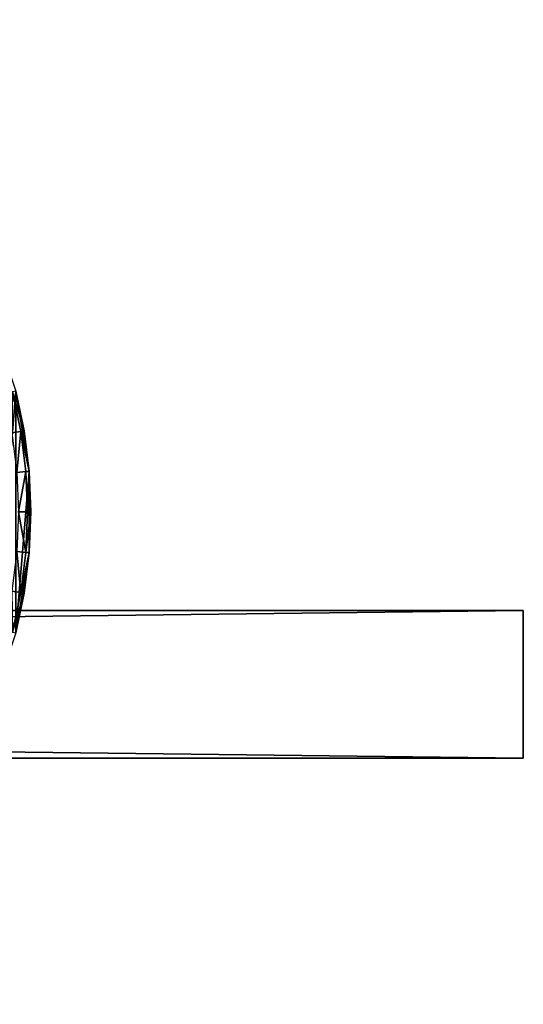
# Model space of a CAD drawing. Header units: millimetres. Extents: x 6 to 986, y -79 to 45.
# Tile 47 of 47: x 945 to 986, y -51 to 29. Entities that reach past the tile are written whole.
import ezdxf

# ---------------------------------------------------------------- set-up
doc = ezdxf.new("R2010")
doc.units = ezdxf.units.MM
doc.header["$LTSCALE"] = 25.4
doc.layers.get('0').update_dxf_attribs({"true_color": 0xff5454})

# ---------------------------------------------------------------- blocks, each defined once
blk = doc.blocks.new('PILLS-V-8262.STL')
at = {"color": 250, "true_color": 0x262626}
mesh = blk.add_polyface(dxfattribs=at)
corners = [(867.024, -1.131, 7.876), (865.937, -14.253, 7.876), (865.937, -7.647, 7.876), (867.024, -20.769, 7.876), (869.169, 5.118, 7.876), (869.169, -27.018, 7.876), (872.313, 10.928, 7.876), (872.313, -32.828, 7.876), (876.371, 16.141, 7.876), (876.371, -38.041, 7.876), (881.232, 20.616, 7.876), (881.232, -42.516, 7.876), (886.762, 24.229, 7.876), (886.762, -46.129, 7.876), (892.812, 26.883, 7.876), (892.812, -48.783, 7.876), (899.216, 28.504, 7.876), (899.216, -50.404, 7.876), (905.8, 29.05, 7.876), (905.8, -50.95, 7.876), (912.384, 28.504, 7.876), (912.384, -50.404, 7.876), (918.788, 26.883, 7.876), (918.788, -48.783, 7.876), (924.838, 24.229, 7.876), (924.838, -46.129, 7.876), (930.369, 20.616, 7.876), (930.369, -42.516, 7.876), (935.229, 16.141, 7.876), (935.229, -38.041, 7.876), (939.287, 10.928, 7.876), (939.287, -32.828, 7.876), (942.431, 5.118, 7.876), (942.431, -27.018, 7.876), (944.576, -1.131, 7.876), (944.576, -20.769, 7.876), (945.663, -7.647, 7.876), (945.663, -14.253, 7.876)]
mesh.append_faces([[corners[k] for k in face] for face in [(0, 1, 2), (35, 36, 37)]], dxfattribs={"vtx0": -1, "color": 250})
mesh.append_faces([[corners[k] for k in face] for face in [(1, 0, 3), (3, 4, 5), (5, 6, 7), (7, 8, 9), (9, 10, 11), (11, 12, 13), (13, 14, 15), (15, 16, 17), (17, 18, 19), (19, 20, 21), (21, 22, 23), (23, 24, 25), (25, 26, 27), (27, 28, 29), (29, 30, 31), (31, 32, 33), (33, 34, 35)]], dxfattribs={"vtx0": -1, "vtx1": -1, "color": 250})
mesh.append_faces([[corners[k] for k in face] for face in [(3, 0, 4), (5, 4, 6), (7, 6, 8), (9, 8, 10), (11, 10, 12), (13, 12, 14), (15, 14, 16), (17, 16, 18), (19, 18, 20), (21, 20, 22), (23, 22, 24), (25, 24, 26), (27, 26, 28), (29, 28, 30), (31, 30, 32), (33, 32, 34), (35, 34, 36)]], dxfattribs={"vtx0": -1, "vtx2": -1, "color": 250})
mesh = blk.add_polyface(dxfattribs=at)
corners = [(944.268, -4.531, 31.008), (944.316, -1.196, 30.275), (943.607, -1.376, 31.008), (944.99, -4.41, 30.275)]
mesh.append_faces([[corners[k] for k in face] for face in [(0, 1, 2), (1, 0, 3)]], dxfattribs={"vtx0": -1, "color": 250})
mesh = blk.add_polyface(dxfattribs=at)
corners = [(945.254, -4.366, 29.275), (944.316, -1.196, 30.275), (944.99, -4.41, 30.275), (944.576, -1.131, 29.275)]
mesh.append_faces([[corners[k] for k in face] for face in [(0, 1, 2), (1, 0, 3)]], dxfattribs={"vtx0": -1, "color": 250})
mesh = blk.add_polyface(dxfattribs=at)
corners = [(944.576, -1.131, 29.275), (945.254, -4.366, 29.275), (944.576, -1.131, 7.876)]
mesh.append_faces([[corners[k] for k in face] for face in [(0, 1, 2)]], dxfattribs={"color": 250})
mesh = blk.add_polyface(dxfattribs=at)
corners = [(944.576, -1.131, 7.876), (945.254, -4.366, 29.275), (945.663, -7.647, 7.876)]
mesh.append_faces([[corners[k] for k in face] for face in [(0, 1, 2)]], dxfattribs={"color": 250})
mesh = blk.add_polyface(dxfattribs=at)
corners = [(944.667, -7.729, 31.008), (944.99, -4.41, 30.275), (944.268, -4.531, 31.008), (945.396, -7.669, 30.275)]
mesh.append_faces([[corners[k] for k in face] for face in [(0, 1, 2), (1, 0, 3)]], dxfattribs={"vtx0": -1, "color": 250})
mesh = blk.add_polyface(dxfattribs=at)
corners = [(945.663, -7.647, 29.275), (944.99, -4.41, 30.275), (945.396, -7.669, 30.275), (945.254, -4.366, 29.275)]
mesh.append_faces([[corners[k] for k in face] for face in [(0, 1, 2), (1, 0, 3)]], dxfattribs={"vtx0": -1, "color": 250})
mesh = blk.add_polyface(dxfattribs=at)
corners = [(945.254, -4.366, 29.275), (945.663, -7.647, 29.275), (945.663, -7.647, 7.876)]
mesh.append_faces([[corners[k] for k in face] for face in [(0, 1, 2)]], dxfattribs={"color": 250})
mesh = blk.add_polyface(dxfattribs=at)
corners = [(944.8, -10.95, 31.008), (945.396, -7.669, 30.275), (944.667, -7.729, 31.008), (945.532, -10.95, 30.275)]
mesh.append_faces([[corners[k] for k in face] for face in [(0, 1, 2), (1, 0, 3)]], dxfattribs={"vtx0": -1, "color": 250})
mesh = blk.add_polyface(dxfattribs=at)
corners = [(945.663, -7.647, 29.275), (945.532, -10.95, 30.275), (945.8, -10.95, 29.275), (945.396, -7.669, 30.275)]
mesh.append_faces([[corners[k] for k in face] for face in [(0, 1, 2), (1, 0, 3)]], dxfattribs={"vtx0": -1, "color": 250})
mesh = blk.add_polyface(dxfattribs=at)
corners = [(945.663, -7.647, 29.275), (945.8, -10.95, 29.275), (945.663, -7.647, 7.876)]
mesh.append_faces([[corners[k] for k in face] for face in [(0, 1, 2)]], dxfattribs={"color": 250})
mesh = blk.add_polyface(dxfattribs=at)
corners = [(945.663, -7.647, 7.876), (945.8, -10.95, 29.275), (945.663, -14.253, 7.876)]
mesh.append_faces([[corners[k] for k in face] for face in [(0, 1, 2)]], dxfattribs={"color": 250})
mesh = blk.add_polyface(dxfattribs=at)
corners = [(945.396, -14.231, 30.275), (944.8, -10.95, 31.008), (944.667, -14.171, 31.008), (945.532, -10.95, 30.275)]
mesh.append_faces([[corners[k] for k in face] for face in [(0, 1, 2), (1, 0, 3)]], dxfattribs={"vtx0": -1, "color": 250})
mesh = blk.add_polyface(dxfattribs=at)
corners = [(945.8, -10.95, 29.275), (945.396, -14.231, 30.275), (945.663, -14.253, 29.275), (945.532, -10.95, 30.275)]
mesh.append_faces([[corners[k] for k in face] for face in [(0, 1, 2), (1, 0, 3)]], dxfattribs={"vtx0": -1, "color": 250})
mesh = blk.add_polyface(dxfattribs=at)
corners = [(945.8, -10.95, 29.275), (945.663, -14.253, 29.275), (945.663, -14.253, 7.876)]
mesh.append_faces([[corners[k] for k in face] for face in [(0, 1, 2)]], dxfattribs={"color": 250})
mesh = blk.add_polyface(dxfattribs=at)
corners = [(944.99, -17.49, 30.275), (944.667, -14.171, 31.008), (944.268, -17.369, 31.008), (945.396, -14.231, 30.275)]
mesh.append_faces([[corners[k] for k in face] for face in [(0, 1, 2), (1, 0, 3)]], dxfattribs={"vtx0": -1, "color": 250})
mesh = blk.add_polyface(dxfattribs=at)
corners = [(945.663, -14.253, 7.876), (945.254, -17.534, 29.275), (944.576, -20.769, 7.876)]
mesh.append_faces([[corners[k] for k in face] for face in [(0, 1, 2)]], dxfattribs={"color": 250})
mesh = blk.add_polyface(dxfattribs=at)
corners = [(945.663, -14.253, 29.275), (944.99, -17.49, 30.275), (945.254, -17.534, 29.275), (945.396, -14.231, 30.275)]
mesh.append_faces([[corners[k] for k in face] for face in [(0, 1, 2), (1, 0, 3)]], dxfattribs={"vtx0": -1, "color": 250})
mesh = blk.add_polyface(dxfattribs=at)
corners = [(945.663, -14.253, 29.275), (945.254, -17.534, 29.275), (945.663, -14.253, 7.876)]
mesh.append_faces([[corners[k] for k in face] for face in [(0, 1, 2)]], dxfattribs={"color": 250})
mesh = blk.add_polyface(dxfattribs=at)
corners = [(944.316, -20.704, 30.275), (944.268, -17.369, 31.008), (943.607, -20.524, 31.008), (944.99, -17.49, 30.275)]
mesh.append_faces([[corners[k] for k in face] for face in [(0, 1, 2), (1, 0, 3)]], dxfattribs={"vtx0": -1, "color": 250})
mesh = blk.add_polyface(dxfattribs=at)
corners = [(945.254, -17.534, 29.275), (944.316, -20.704, 30.275), (944.576, -20.769, 29.275), (944.99, -17.49, 30.275)]
mesh.append_faces([[corners[k] for k in face] for face in [(0, 1, 2), (1, 0, 3)]], dxfattribs={"vtx0": -1, "color": 250})
mesh = blk.add_polyface(dxfattribs=at)
corners = [(945.254, -17.534, 29.275), (944.576, -20.769, 29.275), (944.576, -20.769, 7.876)]
mesh.append_faces([[corners[k] for k in face] for face in [(0, 1, 2)]], dxfattribs={"color": 250})
mesh = blk.add_polyface(dxfattribs=at)
corners = [(5.8, -18.95, 41.276), (985.8, -18.95, 31.275), (5.8, -18.95, 31.275), (985.8, -18.95, 41.276)]
mesh.append_faces([[corners[k] for k in face] for face in [(0, 1, 2), (1, 0, 3)]], dxfattribs={"vtx0": -1, "color": 250})
mesh = blk.add_polyface(dxfattribs=at)
corners = [(985.8, -18.95, 31.275), (5.8, -30.95, 31.275), (5.8, -18.95, 31.275), (985.8, -30.95, 31.275)]
mesh.append_faces([[corners[k] for k in face] for face in [(0, 1, 2), (1, 0, 3)]], dxfattribs={"vtx0": -1, "color": 250})
mesh = blk.add_polyface(dxfattribs=at)
corners = [(985.8, -30.95, 41.276), (5.8, -18.95, 41.276), (5.8, -30.95, 41.276), (985.8, -18.95, 41.276)]
mesh.append_faces([[corners[k] for k in face] for face in [(0, 1, 2), (1, 0, 3)]], dxfattribs={"vtx0": -1, "color": 250})
mesh = blk.add_polyface(dxfattribs=at)
corners = [(985.8, -18.95, 31.275), (985.8, -30.95, 41.276), (985.8, -30.95, 31.275), (985.8, -18.95, 41.276)]
mesh.append_faces([[corners[k] for k in face] for face in [(0, 1, 2), (1, 0, 3)]], dxfattribs={"vtx0": -1, "color": 250})
mesh = blk.add_polyface(dxfattribs=at)
corners = [(985.8, -30.95, 41.276), (5.8, -30.95, 31.275), (985.8, -30.95, 31.275), (5.8, -30.95, 41.276)]
mesh.append_faces([[corners[k] for k in face] for face in [(0, 1, 2), (1, 0, 3)]], dxfattribs={"vtx0": -1, "color": 250})

msp = doc.modelspace()

# ---------------------------------------------------------------- block references
at = {"color": 0}
msp.add_blockref('PILLS-V-8262.STL', (0, 0), dxfattribs=at)

doc.saveas('drawing.dxf')
